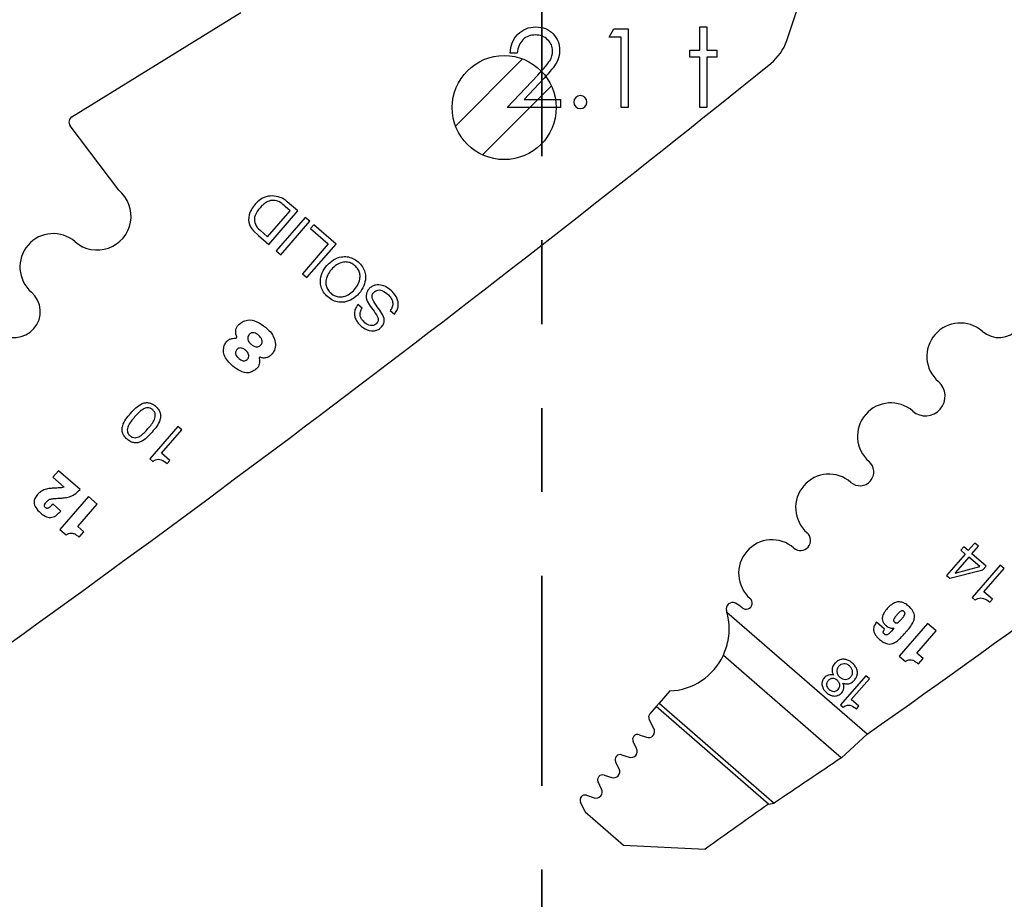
# Model space of a CAD drawing. Header units: inches. Extents: x 0.1 to 87.3, y 0.1 to 33.9.
# Tile 32 of 140: x 11.3 to 12.5, y 22.5 to 23.5. Entities that reach past the tile are written whole.
import ezdxf

# ---------------------------------------------------------------- set-up
doc = ezdxf.new("R2010")
doc.units = ezdxf.units.IN
doc.header["$MEASUREMENT"] = 0
doc.linetypes.add('PHANTOM', pattern=[0.5, 0.25, -0.05, 0.05, -0.05, 0.05, -0.05])
doc.layers.add('DIMENSIONS', color=171, linetype='Continuous')
doc.layers.add('SECTION_VIEWS', color=7, linetype='PHANTOM', lineweight=35)
doc.styles.add('SLDTEXTSTYLE0', font='TXT', dxfattribs={"width": 0.75})
doc.dimstyles.new('SLDDIMSTYLE0', dxfattribs={"dimtxt": 0.125, "dimasz": 0.13, "dimexe": 0, "dimexo": 0.0625, "dimgap": 0.03125, "dimtad": 0, "dimtih": 1, "dimtoh": 1, "dimdec": 4, "dimlfac": 1.333333, "dimrnd": 1e-09, "dimzin": 4, "dimdsep": 46, "dimtxsty": 'SLDTEXTSTYLE0', "dimsah": 1, "dimcen": 0.09, "dimadec": 0, "dimazin": 1, "dimtfac": 1, "dimtdec": 4, "dimtofl": 0, "dimtmove": 0, "dimatfit": 3, "dimfxl": 0, "dimfrac": 2, "dimtolj": 1, "dimtzin": 12, "dimarcsym": 0})

# ---------------------------------------------------------------- blocks, each defined once
blk = doc.blocks.new('SW_HATCH_4')
at = {"color": 0, "linetype": 'Continuous', "lineweight": 18}
for p, q in [((0, 0), (-0.08, -0.08)), ((0.0343, -0.032), (-0.048, -0.1143))]:
    blk.add_line(p, q, dxfattribs=at)
blk = doc.blocks.new('_D_4')
at = {"layer": 'DIMENSIONS'}
for p, q in [((2.5885, 22.5365), (2.5885, 18.9646)), ((31.3982, 22.2046), (31.3982, 18.9646)), ((2.5885, 19.0896), (16.7949, 19.0896)), ((31.3982, 19.0896), (17.4421, 19.0896))]:
    blk.add_line(p, q, dxfattribs=at)
for centre, start, end in [((17.0167, 19.0769), 153.4349, 206.5651), ((17.2202, 19.0769), 333.4349, 26.5651)]:
    blk.add_arc(centre, 0.2219, start, end, dxfattribs=at)
for points in [[(2.5885, 19.0896), (2.7185, 19.0696), (2.7185, 19.1096)], [(31.3982, 19.0896), (31.2682, 19.1096), (31.2682, 19.0696)]]:
    blk.add_solid(points, dxfattribs=at)
at = {"layer": 'DIMENSIONS', "insert": (16.8183, 19.1389), "char_height": 0.125, "attachment_point": 1, "style": 'SLDTEXTSTYLE0'}
blk.add_mtext('38.4130', dxfattribs=at)

msp = doc.modelspace()

# ---------------------------------------------------------------- linework, layer by layer
at = {"color": 7, "linetype": 'Continuous', "lineweight": 25}
for p, q in [((12.217169, 23.485786), (12.390045, 24.005741)), ((11.365093, 23.395054), (11.56637, 23.519238)), ((11.420816, 23.307565), (11.363044, 23.384154)), ((11.625161, 23.282961), (11.619281, 23.288067)), ((11.634354, 23.282818), (11.621842, 23.293685)), ((11.598289, 23.252017), (11.625161, 23.282961)), ((11.599724, 23.242941), (11.634354, 23.282818)), ((11.643298, 23.275051), (11.608668, 23.235174)), ((11.613971, 23.230568), (11.648602, 23.270446)), ((11.648602, 23.270446), (11.643298, 23.275051)), ((11.653473, 23.266211), (11.649591, 23.261741)), ((11.679894, 23.243266), (11.653473, 23.266211)), ((11.581646, 23.259244), (11.587682, 23.253398)), ((11.587432, 23.261598), (11.589356, 23.259774)), ((11.587682, 23.253398), (11.599724, 23.242941)), ((11.589356, 23.259774), (11.598289, 23.252017)), ((11.649591, 23.261741), (11.670701, 23.243408)), ((11.670701, 23.243408), (11.639953, 23.208001)), ((11.645264, 23.203389), (11.679894, 23.243266)), ((11.608668, 23.235174), (11.613971, 23.230568)), ((11.639953, 23.208001), (11.645264, 23.203389)), ((11.71101, 23.166773), (11.705983, 23.171138)), ((11.744437, 23.164198), (11.749464, 23.159832)), ((11.491317, 23.025798), (11.457834, 22.987242)), ((11.471949, 22.994156), (11.495941, 23.021782)), ((11.495941, 23.021782), (11.491317, 23.025798)), ((11.481953, 22.985468), (11.471949, 22.994156)), ((11.457834, 22.987242), (11.461371, 22.98417)), ((11.478746, 22.981775), (11.481953, 22.985468)), ((11.348883, 22.973244), (11.342149, 22.96549)), ((11.374701, 22.950823), (11.348883, 22.973244)), ((11.342149, 22.96549), (11.355667, 22.953751)), ((11.384917, 22.942432), (11.350852, 22.903206)), ((11.395221, 22.933484), (11.384917, 22.942432)), ((11.351854, 22.925181), (11.342214, 22.933552)), ((11.372029, 22.906778), (11.395221, 22.933484)), ((11.350852, 22.903206), (11.358272, 22.896762)), ((11.379449, 22.900335), (11.372029, 22.906778)), ((11.373871, 22.893912), (11.379449, 22.900335)), ((12.428273, 22.882549), (12.424723, 22.878461)), ((12.424723, 22.878461), (12.429942, 22.873929)), ((12.43349, 22.878015), (12.428273, 22.882549)), ((12.440628, 22.886234), (12.43349, 22.878015)), ((12.43784, 22.874234), (12.445624, 22.883198)), ((12.441372, 22.886992), (12.440628, 22.886234)), ((12.445225, 22.883646), (12.441372, 22.886992)), ((12.445624, 22.883198), (12.445225, 22.883646)), ((12.429942, 22.873929), (12.407839, 22.848478)), ((12.434293, 22.87015), (12.418339, 22.851779)), ((12.447234, 22.858911), (12.434293, 22.87015)), ((12.45475, 22.859537), (12.43784, 22.874234)), ((12.411538, 22.845266), (12.450879, 22.855079)), ((12.418023, 22.851183), (12.447234, 22.858911)), ((12.471695, 22.860654), (12.438212, 22.822099)), ((12.450879, 22.855079), (12.45475, 22.859537)), ((12.452328, 22.829013), (12.476319, 22.856639)), ((12.476319, 22.856639), (12.471695, 22.860654)), ((12.407839, 22.848478), (12.411538, 22.845266)), ((12.438212, 22.822099), (12.441749, 22.819027)), ((12.462332, 22.820325), (12.452328, 22.829013)), ((12.459124, 22.816632), (12.462332, 22.820325)), ((12.313016, 22.659266), (12.145952, 22.804349)), ((12.333917, 22.784435), (12.324332, 22.792759)), ((12.344871, 22.785932), (12.344982, 22.785835)), ((12.385126, 22.791265), (12.351256, 22.752263)), ((12.395372, 22.782367), (12.385126, 22.791265)), ((12.372313, 22.755815), (12.395372, 22.782367)), ((12.141742, 22.753332), (12.282525, 22.631071)), ((12.351256, 22.752263), (12.358633, 22.745857)), ((12.37969, 22.749408), (12.372313, 22.755815)), ((12.374144, 22.743022), (12.37969, 22.749408)), ((12.311635, 22.728928), (12.281473, 22.694196)), ((12.294186, 22.700426), (12.315798, 22.725312)), ((12.315798, 22.725312), (12.311635, 22.728928)), ((12.077766, 22.710773), (12.065179, 22.69628)), ((12.303199, 22.692599), (12.294186, 22.700426)), ((12.061522, 22.692068), (12.054001, 22.683408)), ((12.061522, 22.692068), (12.065179, 22.69628)), ((12.195345, 22.575852), (12.061522, 22.692068)), ((12.065179, 22.69628), (12.202312, 22.57719)), ((12.281473, 22.694196), (12.284657, 22.691431)), ((12.30031, 22.689272), (12.303199, 22.692599)), ((12.058889, 22.665983), (12.053228, 22.676797)), ((12.041322, 22.658614), (12.0499, 22.655596)), ((12.282525, 22.631071), (12.313016, 22.659266)), ((12.03821, 22.642055), (12.034069, 22.650424)), ((12.02035, 22.634668), (12.029316, 22.63176)), ((12.017431, 22.617839), (12.013221, 22.626459)), ((11.999431, 22.610527), (12.00852, 22.607578)), ((11.996479, 22.593766), (11.992303, 22.602318)), ((11.978479, 22.586453), (11.987568, 22.583505)), ((11.977018, 22.56664), (11.97135, 22.578245)), ((12.195345, 22.575852), (12.202312, 22.57719)), ((11.977018, 22.56664), (12.022774, 22.526904)), ((12.022774, 22.526904), (12.120025, 22.522321))]:
    msp.add_line(p, q, dxfattribs=at)
at = {"color": 7, "linetype": 'Continuous', "flags": 128}
for points in [[(11.896016, 23.470788), (11.887593, 23.470788), (11.887593, 23.470788), (11.887818, 23.474131), (11.888307, 23.477324), (11.889039, 23.480348), (11.890053, 23.48324), (11.891311, 23.485963), (11.892833, 23.488554), (11.894617, 23.490977), (11.896664, 23.493249), (11.898899, 23.495315), (11.901284, 23.497099), (11.903781, 23.498602), (11.906392, 23.499841), (11.909152, 23.500799), (11.912026, 23.501494), (11.915031, 23.501907), (11.918167, 23.502038), (11.918167, 23.502038), (11.921247, 23.501907), (11.924195, 23.501513), (11.926975, 23.500874), (11.929623, 23.499973), (11.932102, 23.49879), (11.93443, 23.497362), (11.936628, 23.495691), (11.938656, 23.493738), (11.940496, 23.491616), (11.942074, 23.4894), (11.943426, 23.48709), (11.944534, 23.484704), (11.945379, 23.482207), (11.945999, 23.479615), (11.946356, 23.476948), (11.946487, 23.474169), (11.946487, 23.474169), (11.946243, 23.470263), (11.945511, 23.466488), (11.944309, 23.462845), (11.9426, 23.459314), (11.94151, 23.457511), (11.940196, 23.455539), (11.938656, 23.453417), (11.936891, 23.451163), (11.934881, 23.448722), (11.932665, 23.446149), (11.930205, 23.443426), (11.927519, 23.440534), (11.927519, 23.440534), (11.904063, 23.4155), (11.904063, 23.4155), (11.947689, 23.4155), (11.947689, 23.4155), (11.947689, 23.405885), (11.947689, 23.405885), (11.883987, 23.405885), (11.883987, 23.405885), (11.920345, 23.444684), (11.920345, 23.444684), (11.922993, 23.447464), (11.925397, 23.450055), (11.927557, 23.452459), (11.929472, 23.454675), (11.931144, 23.456722), (11.93259, 23.458563), (11.933773, 23.460234), (11.934731, 23.461718), (11.936196, 23.464535), (11.937247, 23.467427), (11.937867, 23.470375), (11.938074, 23.473418), (11.938074, 23.473418), (11.93798, 23.475333), (11.937698, 23.477174), (11.937247, 23.478939), (11.936609, 23.480648), (11.935764, 23.482301), (11.93475, 23.483859), (11.933566, 23.485362), (11.932177, 23.486808), (11.930656, 23.488122), (11.929059, 23.489268), (11.927388, 23.490226), (11.925623, 23.491015), (11.923763, 23.491634), (11.921848, 23.492066), (11.919838, 23.492329), (11.917735, 23.492423), (11.917735, 23.492423), (11.915538, 23.492329), (11.913434, 23.492066), (11.911425, 23.491616), (11.909509, 23.490996), (11.907688, 23.490207), (11.90596, 23.48923), (11.904326, 23.488066), (11.902786, 23.486733), (11.901377, 23.485249), (11.900138, 23.483615), (11.899049, 23.481831), (11.89811, 23.479916), (11.89734, 23.47785), (11.896739, 23.475634), (11.896288, 23.473286), (11.896006, 23.470788)], [(12.010893, 23.499635), (12.028218, 23.499635), (12.028218, 23.499635), (12.028218, 23.405885), (12.028218, 23.405885), (12.019804, 23.405885), (12.019804, 23.405885), (12.019804, 23.490019), (12.019804, 23.490019), (12.005381, 23.490019), (12.005381, 23.490019), (12.010884, 23.499635)], [(12.113563, 23.502038), (12.121968, 23.502038), (12.121968, 23.502038), (12.121968, 23.474394), (12.121968, 23.474394), (12.133987, 23.474394), (12.133987, 23.474394), (12.133987, 23.465981), (12.133987, 23.465981), (12.121968, 23.465981), (12.121968, 23.465981), (12.121968, 23.405885), (12.121968, 23.405885), (12.113554, 23.405885), (12.113554, 23.405885), (12.113554, 23.465981), (12.113554, 23.465981), (12.101535, 23.465981), (12.101535, 23.465981), (12.101535, 23.474394), (12.101535, 23.474394), (12.113554, 23.474394), (12.113554, 23.474394), (12.113554, 23.502038)]]:
    msp.add_lwpolyline(points, dxfattribs=at)
at = {"color": 7, "linetype": 'Continuous', "lineweight": 25}
msp.add_circle((11.880381, 23.405885), 0.062008, dxfattribs=at)
msp.add_circle((11.880381, 23.405885), 0.062008, dxfattribs=at)
for centre, radius, start, end in [((12.161131, 23.504418), 0.059055, 308.881055, 341.608983), ((-0.776032, 39.548471), 20.669291, 305.2028857, 308.8810553), ((0.397718, 39.548471), 20.669291, 305.2028857, 308.8810553), ((11.369031, 23.388671), 0.0075, 121.673975, 217.028), ((11.395257, 23.276439), 0.040276, 229.028, 50.607842), ((11.603549, 23.275973), 0.024634, 89.592626, 134.288722), ((11.60375, 23.273498), 0.027108, 48.132573, 90.054941), ((11.611497, 23.266212), 0.037188, 132.554271, 156.876607), ((11.610306, 23.269378), 0.027136, 112.129217, 140.700619), ((11.605016, 23.280078), 0.015257, 54.26264, 108.860534), ((11.582069, 23.248187), 0.054545, 46.981877, 54.26264), ((11.595153, 23.273191), 0.019416, 156.876607, 225.920298), ((11.597241, 23.272408), 0.014597, 160.475395, 227.778029), ((11.611352, 23.26626), 0.029971, 137.352024, 158.412712), ((11.342788, 23.216022), 0.039744, 49.028, 229.028), ((11.296516, 23.162739), 0.030827, 229.028, 49.028), ((12.470266, 23.162739), 0.030827, 229.028, 49.028), ((12.423993, 23.109456), 0.039744, 49.028, 229.028), ((11.560325, 23.132368), 0.001239, 264.786771, 22.619407), ((11.589147, 23.107343), 0.001038, 70.167736, 207.840326), ((12.382658, 23.061857), 0.023297, 229.028, 49.028), ((12.341322, 23.014259), 0.039744, 49.028, 229.028), ((12.304439, 22.971789), 0.016506, 229.028, 49.028), ((12.267557, 22.929318), 0.039744, 49.028, 229.028), ((12.1996, 22.851066), 0.039744, 49.028, 229.028), ((12.233578, 22.890192), 0.012077, 229.028, 49.028), ((12.418439, 22.851344), 0.000447, 103.023108, 201.171539), ((12.168719, 22.815507), 0.007352, 228.766566, 49.028), ((12.1525, 22.808658), 0.0075, 62.743978, 197.256954), ((12.074842, 22.784534), 0.073819, 15.570885, 17.256954), ((12.137179, 22.778918), 0.040955, 49.32279, 62.743978), ((12.074842, 22.784534), 0.073819, 272.269821, 334.995636), ((12.05846, 22.679536), 0.005906, 139.028, 207.632405), ((12.05235, 22.662559), 0.007382, 250.615669, 27.634436), ((12.039361, 22.653044), 0.005906, 70.613927, 206.331312), ((12.031594, 22.638781), 0.007382, 252.028, 26.329611), ((12.018528, 22.629051), 0.005906, 72.028, 206.028), ((19.660699, 11.560523), 13.303928, 123.6822109, 124.0983679), ((11.997609, 22.604909), 0.005906, 72.026628, 206.028), ((12.010798, 22.6146), 0.007382, 252.028646, 26.028), ((11.976657, 22.580836), 0.005906, 72.028, 206.028), ((11.989845, 22.590527), 0.007382, 252.028, 26.028), ((21.017422, 10.083416), 15.293462, 125.2294904, 125.5756773)]:
    msp.add_arc(centre, radius, start, end, dxfattribs=at)
at = {"color": 7, "linetype": 'Continuous'}
msp.add_arc((11.971129, 23.412495), 0.007813, 90.018487, 89.981513, dxfattribs=at)
at = {"color": 7, "linetype": 'Continuous', "lineweight": 25}
for points, knots in [([(11.670034, 23.180211), (11.672121, 23.178642), (11.676079, 23.175668), (11.683097, 23.173697), (11.691075, 23.17388), (11.699725, 23.177305), (11.707656, 23.184177), (11.713352, 23.192996), (11.715527, 23.202036), (11.714607, 23.209981), (11.71161, 23.216582), (11.706526, 23.222231), (11.700221, 23.226473), (11.693266, 23.228514), (11.685272, 23.22831), (11.676629, 23.224887), (11.668696, 23.218011), (11.663003, 23.209196), (11.660821, 23.200154), (11.661756, 23.19223), (11.66469, 23.185559), (11.668188, 23.182058), (11.670034, 23.180211)], [0, 0, 0, 0, 0.0463655, 0.08789563, 0.12754736, 0.18740357, 0.24999321, 0.31261792, 0.37248754, 0.41214124, 0.45367136, 0.50003678, 0.54639776, 0.58791769, 0.62756057, 0.6874203, 0.75004357, 0.81263178, 0.8724781, 0.91211902, 0.95363895, 1, 1, 1, 1]), ([(11.702433, 23.217518), (11.703826, 23.216109), (11.706454, 23.213452), (11.708447, 23.208299), (11.708743, 23.202245), (11.706659, 23.1955), (11.702213, 23.188905), (11.696305, 23.183577), (11.689926, 23.180578), (11.683878, 23.180007), (11.678547, 23.181316), (11.673745, 23.184482), (11.669937, 23.188793), (11.667896, 23.193887), (11.667612, 23.199955), (11.669686, 23.206693), (11.674132, 23.213292), (11.68004, 23.218617), (11.686429, 23.221623), (11.692464, 23.222178), (11.697844, 23.220928), (11.700843, 23.2187), (11.702433, 23.217518)], [0, 0, 0, 0, 0.04630554, 0.08734223, 0.12688295, 0.1874353, 0.25004552, 0.31261068, 0.37314308, 0.41267962, 0.45371554, 0.50002108, 0.54629916, 0.58732818, 0.62686858, 0.68740892, 0.74997556, 0.81258726, 0.87314755, 0.91269214, 0.95372192, 1, 1, 1, 1]), ([(11.749464, 23.159832), (11.750495, 23.161171), (11.752444, 23.163702), (11.754512, 23.169405), (11.753987, 23.177006), (11.749282, 23.184677), (11.742753, 23.1906), (11.735214, 23.194443), (11.728313, 23.195128), (11.723197, 23.193322), (11.71989, 23.190746), (11.717422, 23.187559), (11.71527, 23.182452), (11.716652, 23.174779), (11.720182, 23.169863), (11.722032, 23.167286)], [0, 0, 0, 0, 0.05867606, 0.11093973, 0.20843947, 0.31230943, 0.41739076, 0.51304424, 0.60383393, 0.64959782, 0.69928843, 0.74795233, 0.78905, 0.88945226, 1, 1, 1, 1]), ([(11.730687, 23.166532), (11.728562, 23.16925), (11.72573, 23.172873), (11.723287, 23.177936), (11.722743, 23.180956), (11.723426, 23.183773), (11.725123, 23.185991), (11.727283, 23.187709), (11.730147, 23.188713), (11.733572, 23.18847), (11.738572, 23.186284), (11.743125, 23.182485), (11.746484, 23.177466), (11.747793, 23.173021), (11.747309, 23.168195), (11.745432, 23.165584), (11.744437, 23.164198)], [0, 0, 0, 0, 0.1651208, 0.22009458, 0.26880526, 0.30926709, 0.35545931, 0.40041604, 0.44027049, 0.4984822, 0.5603391, 0.70038261, 0.77628981, 0.84787089, 0.91926665, 1, 1, 1, 1]), ([(11.705983, 23.171138), (11.704837, 23.169501), (11.702696, 23.166442), (11.701515, 23.161076), (11.702214, 23.155942), (11.705413, 23.149523), (11.711918, 23.143227), (11.720244, 23.139581), (11.727091, 23.139911), (11.731843, 23.142158), (11.735419, 23.145788), (11.738074, 23.151499), (11.736103, 23.159288), (11.732568, 23.164016), (11.730687, 23.166532)], [0, 0, 0, 0, 0.07411221, 0.13850794, 0.20009337, 0.26436048, 0.40329891, 0.53064568, 0.59129078, 0.6541435, 0.72252975, 0.7784945, 0.88210196, 1, 1, 1, 1]), ([(11.722032, 23.167286), (11.724167, 23.164567), (11.726999, 23.160961), (11.72963, 23.156066), (11.730339, 23.153229), (11.72986, 23.150581), (11.728313, 23.148557), (11.72638, 23.146985), (11.723831, 23.145979), (11.720747, 23.146038), (11.716196, 23.147842), (11.712174, 23.151161), (11.709281, 23.155465), (11.708324, 23.159197), (11.708853, 23.163189), (11.710256, 23.165521), (11.71101, 23.166773)], [0, 0, 0, 0, 0.1829476, 0.24266996, 0.29400236, 0.33486974, 0.38072853, 0.42592378, 0.46594629, 0.52361882, 0.58453085, 0.72311839, 0.7925197, 0.85683483, 0.92315096, 1, 1, 1, 1]), ([(11.561469, 23.132844), (11.56106, 23.134171), (11.56024, 23.136832), (11.560217, 23.140776), (11.561379, 23.14454), (11.564284, 23.147913), (11.568576, 23.150973), (11.575936, 23.153783), (11.586056, 23.150999), (11.596976, 23.143823), (11.605704, 23.134694), (11.608145, 23.124269), (11.607085, 23.117412), (11.604051, 23.112564), (11.600874, 23.109608), (11.597262, 23.107674), (11.593325, 23.107237), (11.590743, 23.107967), (11.589499, 23.108319)], [0, 0, 0, 0, 0.04026615, 0.08072727, 0.11269397, 0.15275404, 0.20744373, 0.26557386, 0.3755862, 0.49301684, 0.64966827, 0.72475992, 0.79740882, 0.84488385, 0.88865152, 0.92235478, 0.96258481, 1, 1, 1, 1]), ([(11.587807, 23.134361), (11.589339, 23.132824), (11.591587, 23.130568), (11.592188, 23.126822), (11.591576, 23.124806), (11.590448, 23.123184), (11.588802, 23.12171), (11.58664, 23.120808), (11.584084, 23.120769), (11.581269, 23.121853), (11.578484, 23.123904), (11.576083, 23.126372), (11.574704, 23.129032), (11.574487, 23.13152), (11.575115, 23.133703), (11.576322, 23.135491), (11.577755, 23.136813), (11.57969, 23.137686), (11.583501, 23.137569), (11.586065, 23.135659), (11.587807, 23.134361)], [0, 0, 0, 0, 0.1210946, 0.17767789, 0.20711263, 0.24018068, 0.2900797, 0.33218989, 0.37188272, 0.43400925, 0.50157019, 0.56975234, 0.63063177, 0.6693568, 0.7104366, 0.75861476, 0.79170028, 0.82127422, 0.87854815, 1, 1, 1, 1]), ([(11.588229, 23.106858), (11.588489, 23.105815), (11.589042, 23.103597), (11.588604, 23.100357), (11.58746, 23.097182), (11.584792, 23.094319), (11.580934, 23.091619), (11.574233, 23.088911), (11.565337, 23.091822), (11.556995, 23.09717), (11.550663, 23.103819), (11.546304, 23.110573), (11.545476, 23.117463), (11.546741, 23.123108), (11.549298, 23.127421), (11.552809, 23.129895), (11.556497, 23.131128), (11.55899, 23.131134), (11.560213, 23.131137)], [0, 0, 0, 0, 0.035513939, 0.075526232, 0.106673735, 0.146514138, 0.202922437, 0.263737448, 0.379186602, 0.492595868, 0.595125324, 0.682704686, 0.75476926, 0.819423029, 0.872696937, 0.917445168, 0.959486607, 1, 1, 1, 1]), ([(11.572361, 23.11645), (11.57308, 23.115756), (11.574481, 23.114403), (11.575899, 23.11189), (11.576147, 23.109496), (11.57552, 23.107683), (11.574486, 23.106223), (11.573026, 23.104892), (11.571122, 23.104092), (11.568883, 23.104089), (11.566431, 23.105108), (11.563997, 23.106973), (11.561777, 23.109124), (11.560393, 23.111282), (11.559973, 23.113174), (11.560079, 23.114655), (11.56068, 23.116185), (11.561676, 23.11758), (11.562904, 23.118728), (11.564703, 23.119601), (11.56722, 23.11957), (11.56996, 23.118356), (11.57155, 23.117094), (11.572361, 23.11645)], [0, 0, 0, 0, 0.06245523, 0.12165293, 0.17736683, 0.20686447, 0.24004889, 0.28862392, 0.32886057, 0.36646716, 0.42580497, 0.49132204, 0.55799359, 0.61924838, 0.64828272, 0.67799692, 0.71091731, 0.74993664, 0.784652, 0.81519875, 0.87310589, 0.93524754, 1, 1, 1, 1]), ([(11.430772, 23.010745), (11.432195, 23.009645), (11.434803, 23.007628), (11.439336, 23.006227), (11.443616, 23.006366), (11.451779, 23.009247), (11.460739, 23.01913), (11.469266, 23.029394), (11.470959, 23.037853), (11.470502, 23.042115), (11.468447, 23.046369), (11.46494, 23.05009), (11.460764, 23.053042), (11.456263, 23.054481), (11.451978, 23.054336), (11.443841, 23.051474), (11.434878, 23.041589), (11.426343, 23.031337), (11.424634, 23.022851), (11.425096, 23.018593), (11.42712, 23.014301), (11.429483, 23.012), (11.430772, 23.010745)], [0, 0, 0, 0, 0.03785242, 0.06940235, 0.09827598, 0.12716469, 0.25026147, 0.37286439, 0.40171768, 0.43057696, 0.46212371, 0.499976, 0.53784876, 0.56940436, 0.59826457, 0.62711549, 0.74971452, 0.87280743, 0.90169377, 0.93056833, 0.9621271, 1, 1, 1, 1]), ([(11.461279, 23.045873), (11.462106, 23.045031), (11.463652, 23.043457), (11.464624, 23.040309), (11.464427, 23.037193), (11.462298, 23.03101), (11.455725, 23.023444), (11.449148, 23.015875), (11.443349, 23.012923), (11.440286, 23.012285), (11.437066, 23.012843), (11.434208, 23.014701), (11.431968, 23.01727), (11.430964, 23.020381), (11.431167, 23.023502), (11.433277, 23.029658), (11.439849, 23.037231), (11.446419, 23.0448), (11.452244, 23.047773), (11.455301, 23.048406), (11.458554, 23.047884), (11.460329, 23.046574), (11.461279, 23.045873)], [0, 0, 0, 0, 0.03371816, 0.06300394, 0.09201812, 0.12277789, 0.25038489, 0.37730348, 0.40801074, 0.43700191, 0.46628209, 0.5, 0.53371791, 0.56299809, 0.59198926, 0.62269652, 0.74961511, 0.87722211, 0.90798188, 0.93699606, 0.96628184, 1, 1, 1, 1]), ([(11.461371, 22.98417), (11.46246, 22.984928), (11.464494, 22.986343), (11.468103, 22.986982), (11.473237, 22.98609), (11.476439, 22.983582), (11.478746, 22.981775)], [0, 0, 0, 0, 0.20439566, 0.38146209, 0.55427119, 1, 1, 1, 1]), ([(11.33909, 22.952116), (11.33708, 22.951867), (11.332984, 22.951359), (11.327834, 22.948537), (11.323854, 22.944644), (11.320755, 22.940402), (11.319452, 22.934738), (11.321905, 22.928357), (11.326447, 22.923738), (11.330964, 22.9202), (11.334535, 22.918316), (11.337905, 22.917376), (11.340031, 22.917571), (11.341041, 22.917664)], [0, 0, 0, 0, 0.10521622, 0.21445245, 0.29904344, 0.39563505, 0.48592189, 0.58969484, 0.73702525, 0.82043506, 0.88911691, 0.94731576, 1, 1, 1, 1]), ([(11.350326, 22.952751), (11.348229, 22.952632), (11.344484, 22.952419), (11.340738, 22.952209), (11.33909, 22.952116)], [0, 0, 0, 0, 0.55988505, 1, 1, 1, 1]), ([(11.355667, 22.953751), (11.354705, 22.953427), (11.352969, 22.952841), (11.35114, 22.952779), (11.350326, 22.952751)], [0, 0, 0, 0, 0.55441248, 1, 1, 1, 1]), ([(11.355794, 22.940903), (11.357992, 22.941219), (11.36218, 22.941821), (11.368912, 22.944974), (11.372517, 22.948616), (11.374701, 22.950823)], [0, 0, 0, 0, 0.30325275, 0.57767855, 1, 1, 1, 1]), ([(11.342214, 22.933552), (11.341945, 22.933241), (11.341557, 22.932794), (11.341116, 22.932287), (11.340923, 22.932064), (11.340838, 22.931966), (11.3408, 22.931923), (11.340784, 22.931904), (11.340776, 22.931896), (11.340773, 22.931892), (11.340772, 22.931891), (11.340771, 22.93189), (11.340155, 22.93118), (11.339038, 22.930012), (11.337445, 22.928855), (11.336233, 22.928384), (11.335358, 22.928286), (11.334291, 22.928483), (11.333153, 22.929248), (11.332328, 22.930402), (11.332194, 22.931549), (11.332369, 22.932516), (11.333276, 22.934565), (11.335345, 22.937048), (11.338844, 22.939495), (11.34149, 22.939759), (11.34286, 22.939895)], [0, 0, 0, 0, 0.04367686, 0.06288245, 0.07132896, 0.07504452, 0.07667918, 0.0773984, 0.07771485, 0.07785408, 0.07791534, 0.0779423, 0.07796348, 0.17782687, 0.24906628, 0.28494846, 0.31478251, 0.34134291, 0.39861402, 0.45608643, 0.48542326, 0.51887393, 0.55932649, 0.72216069, 0.85620196, 1, 1, 1, 1]), ([(11.34286, 22.939895), (11.345274, 22.940084), (11.349585, 22.940422), (11.353896, 22.940756), (11.355794, 22.940903)], [0, 0, 0, 0, 0.55991476, 1, 1, 1, 1]), ([(11.341041, 22.917664), (11.342121, 22.917962), (11.344357, 22.918581), (11.348079, 22.921163), (11.350375, 22.923607), (11.351854, 22.925181)], [0, 0, 0, 0, 0.24939689, 0.5164971, 1, 1, 1, 1]), ([(11.358272, 22.896762), (11.359214, 22.897334), (11.360954, 22.898389), (11.363882, 22.899054), (11.367001, 22.898572), (11.370391, 22.896766), (11.372617, 22.89494), (11.373871, 22.893912)], [0, 0, 0, 0, 0.18881517, 0.34841982, 0.50494095, 0.72116996, 1, 1, 1, 1]), ([(12.441749, 22.819027), (12.442838, 22.819785), (12.444872, 22.8212), (12.448481, 22.821839), (12.453615, 22.820946), (12.456817, 22.818439), (12.459124, 22.816632)], [0, 0, 0, 0, 0.204386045, 0.381452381, 0.554265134, 1, 1, 1, 1]), ([(12.324332, 22.792759), (12.323308, 22.791417), (12.321283, 22.788761), (12.320421, 22.784423), (12.321138, 22.780877), (12.322522, 22.777972), (12.324827, 22.774926), (12.328065, 22.771795), (12.331795, 22.768945), (12.335817, 22.767047), (12.339715, 22.766472), (12.343915, 22.767261), (12.348376, 22.769771), (12.353099, 22.773962), (12.356863, 22.778136), (12.359482, 22.78117), (12.360635, 22.782497), (12.361143, 22.783081), (12.361366, 22.783338), (12.361464, 22.783451), (12.361507, 22.783501), (12.361526, 22.783523), (12.361535, 22.783533), (12.361538, 22.783537), (12.36154, 22.783539), (12.363179, 22.785426), (12.365948, 22.788953), (12.368787, 22.794367), (12.369959, 22.800167), (12.367885, 22.806619), (12.36308, 22.811518), (12.358092, 22.815235), (12.35314, 22.817062), (12.347971, 22.816867), (12.340843, 22.813505), (12.335335, 22.807597), (12.331655, 22.801186), (12.330802, 22.797025), (12.33161, 22.793317), (12.333617, 22.790379), (12.335831, 22.788265), (12.3381, 22.786731), (12.340308, 22.785794), (12.342718, 22.785331), (12.344181, 22.78574), (12.344871, 22.785932)], [0, 0, 0, 0, 0.0312, 0.06176405, 0.07860982, 0.0979951, 0.12121112, 0.14945017, 0.18176298, 0.20832183, 0.23148433, 0.25395368, 0.28670257, 0.32547422, 0.37130294, 0.39136824, 0.40019718, 0.40408167, 0.40579078, 0.40654277, 0.40687365, 0.40701923, 0.40708329, 0.40711147, 0.40712387, 0.40713362, 0.45370541, 0.49035999, 0.52026818, 0.56157695, 0.61037976, 0.64605252, 0.67706748, 0.70679135, 0.73981175, 0.82145136, 0.85243758, 0.87692357, 0.89869376, 0.92121186, 0.94221731, 0.95550269, 0.97200936, 0.98681748, 1, 1, 1, 1]), ([(12.345858, 22.792615), (12.345618, 22.792841), (12.345167, 22.793266), (12.344711, 22.794063), (12.34456, 22.794963), (12.344835, 22.796456), (12.346196, 22.798713), (12.348507, 22.801521), (12.350983, 22.804199), (12.353088, 22.805809), (12.354542, 22.806264), (12.355443, 22.806248), (12.356261, 22.805939), (12.356993, 22.805396), (12.357643, 22.804742), (12.358101, 22.803951), (12.358249, 22.803051), (12.35797, 22.80156), (12.356604, 22.799304), (12.354293, 22.796497), (12.351817, 22.793819), (12.349716, 22.792211), (12.348264, 22.791755), (12.347367, 22.79177), (12.346547, 22.792072), (12.346094, 22.792429), (12.345858, 22.792615)], [0, 0, 0, 0, 0.02364553, 0.0444495, 0.06486445, 0.08797674, 0.15215364, 0.25115227, 0.35032482, 0.41497169, 0.4383393, 0.45866476, 0.47859162, 0.50024898, 0.52384399, 0.54459456, 0.56496751, 0.58806124, 0.6522766, 0.75139672, 0.85044566, 0.91502082, 0.93835167, 0.95862189, 0.97846293, 1, 1, 1, 1]), ([(12.141742, 22.753332), (12.144194, 22.759952), (12.149094, 22.773188), (12.149033, 22.791409), (12.146643, 22.801446), (12.145952, 22.804349)], [0, 0, 0, 0, 0.415690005, 0.830973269, 1, 1, 1, 1]), ([(12.3322, 22.780899), (12.332238, 22.781201), (12.332319, 22.78185), (12.332891, 22.783071), (12.333509, 22.783892), (12.333917, 22.784435)], [0, 0, 0, 0, 0.22797576, 0.48969077, 1, 1, 1, 1]), ([(12.344982, 22.785835), (12.3431, 22.783317), (12.340934, 22.780418), (12.337729, 22.777995), (12.336553, 22.777555), (12.335436, 22.777488), (12.334399, 22.777747), (12.333845, 22.778153), (12.333569, 22.778356)], [0, 0, 0, 0, 0.61923529, 0.71266418, 0.79287257, 0.86459794, 0.93236841, 1, 1, 1, 1]), ([(12.333569, 22.778356), (12.333335, 22.778575), (12.3329, 22.778982), (12.332313, 22.779815), (12.332242, 22.780497), (12.3322, 22.780899)], [0, 0, 0, 0, 0.322936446, 0.601552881, 1, 1, 1, 1]), ([(12.297776, 22.723433), (12.298752, 22.724733), (12.300587, 22.727175), (12.301658, 22.731558), (12.301184, 22.735807), (12.298662, 22.74119), (12.294226, 22.745551), (12.288823, 22.748126), (12.284603, 22.748807), (12.280396, 22.748125), (12.276646, 22.74605), (12.273951, 22.743281), (12.272009, 22.74024), (12.271021, 22.736941), (12.271301, 22.733112), (12.27248, 22.730848), (12.273101, 22.729655)], [0, 0, 0, 0, 0.07798646, 0.14650303, 0.21244068, 0.28111749, 0.4308807, 0.50152716, 0.56843665, 0.63445804, 0.70398697, 0.77194975, 0.81944064, 0.87756504, 0.93548769, 1, 1, 1, 1]), ([(12.358633, 22.745857), (12.35957, 22.746425), (12.3613, 22.747474), (12.364212, 22.748135), (12.367313, 22.747656), (12.370683, 22.745859), (12.372897, 22.744044), (12.374144, 22.743022)], [0, 0, 0, 0, 0.18880373, 0.34839281, 0.50490348, 0.72113833, 1, 1, 1, 1]), ([(12.2804, 22.727185), (12.27954, 22.7281), (12.277866, 22.729882), (12.276786, 22.733405), (12.277039, 22.736994), (12.27883, 22.740179), (12.281684, 22.742427), (12.28519, 22.743356), (12.28885, 22.742766), (12.292125, 22.740715), (12.294654, 22.737792), (12.295985, 22.734262), (12.295653, 22.730546), (12.293732, 22.727328), (12.290782, 22.724996), (12.287173, 22.724234), (12.283484, 22.724948), (12.281456, 22.726419), (12.2804, 22.727185)], [0, 0, 0, 0, 0.06411816, 0.124833, 0.1841062, 0.24531784, 0.30777253, 0.36690151, 0.42738699, 0.49372951, 0.56242441, 0.62382842, 0.68329789, 0.74847246, 0.81218192, 0.87187547, 0.93332938, 1, 1, 1, 1]), ([(12.273101, 22.729655), (12.2721, 22.72987), (12.270111, 22.730296), (12.267068, 22.729867), (12.264261, 22.728692), (12.261602, 22.726407), (12.259518, 22.722939), (12.258808, 22.7182), (12.260595, 22.712961), (12.26437, 22.708705), (12.269009, 22.705629), (12.273379, 22.704533), (12.277169, 22.704885), (12.280263, 22.706216), (12.282782, 22.708397), (12.284537, 22.711138), (12.285321, 22.714105), (12.285305, 22.717197), (12.284551, 22.71909), (12.284172, 22.720041)], [0, 0, 0, 0, 0.047232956, 0.093828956, 0.140137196, 0.186814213, 0.254362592, 0.32375212, 0.402377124, 0.503006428, 0.582757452, 0.658065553, 0.707004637, 0.757151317, 0.811962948, 0.859339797, 0.906104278, 0.952823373, 1, 1, 1, 1]), ([(12.278485, 22.712599), (12.277976, 22.712091), (12.277007, 22.711123), (12.27515, 22.710308), (12.272903, 22.710053), (12.270275, 22.710718), (12.267695, 22.712429), (12.265647, 22.714716), (12.264681, 22.717193), (12.264701, 22.719401), (12.265327, 22.721285), (12.266711, 22.723281), (12.268844, 22.725069), (12.271776, 22.725853), (12.274708, 22.725301), (12.277294, 22.723619), (12.279369, 22.721304), (12.280447, 22.718752), (12.280477, 22.716423), (12.279847, 22.714381), (12.278958, 22.713219), (12.278485, 22.712599)], [0, 0, 0, 0, 0.04452278, 0.0847977, 0.12373234, 0.18389103, 0.24936032, 0.31451075, 0.37268422, 0.41044727, 0.45014551, 0.49459347, 0.5607385, 0.61935054, 0.6777707, 0.74136335, 0.80848903, 0.8694818, 0.90932885, 0.95165922, 1, 1, 1, 1]), ([(12.284172, 22.720041), (12.28556, 22.719627), (12.288247, 22.718825), (12.292162, 22.719431), (12.295398, 22.72103), (12.296966, 22.722615), (12.297776, 22.723433)], [0, 0, 0, 0, 0.28705013, 0.55604652, 0.77072631, 1, 1, 1, 1]), ([(12.284657, 22.691431), (12.285638, 22.692114), (12.287471, 22.693387), (12.290722, 22.693963), (12.295347, 22.693158), (12.298231, 22.6909), (12.30031, 22.689272)], [0, 0, 0, 0, 0.20441003, 0.38148776, 0.5542935, 1, 1, 1, 1])]:
    msp.add_open_spline(points, degree=3, knots=knots, dxfattribs=at)
at = {"layer": 'SECTION_VIEWS'}
msp.add_line((11.92541, 29.597846), (11.92541, 19.467038), dxfattribs=at)

# ---------------------------------------------------------------- block references
at = {"color": 5, "linetype": 'Continuous', "lineweight": 18}
msp.add_blockref('SW_HATCH_4', (11.902357, 23.463868), dxfattribs=at)

# ---------------------------------------------------------------- dimensions: what is measured, and where the dimension line sits
at = {"layer": 'DIMENSIONS'}
dim = msp.add_linear_dim(base=(31.39821, 19.089632), p1=(2.588479, 22.586453), p2=(31.39821, 22.254554), text='(<>)', dimstyle='SLDDIMSTYLE0', dxfattribs=at)
dim.commit()
dim.dimension.update_dxf_attribs({"geometry": '_D_4', "text_midpoint": (17.118469, 19.089632), "dimtype": 160})

doc.saveas('drawing.dxf')
